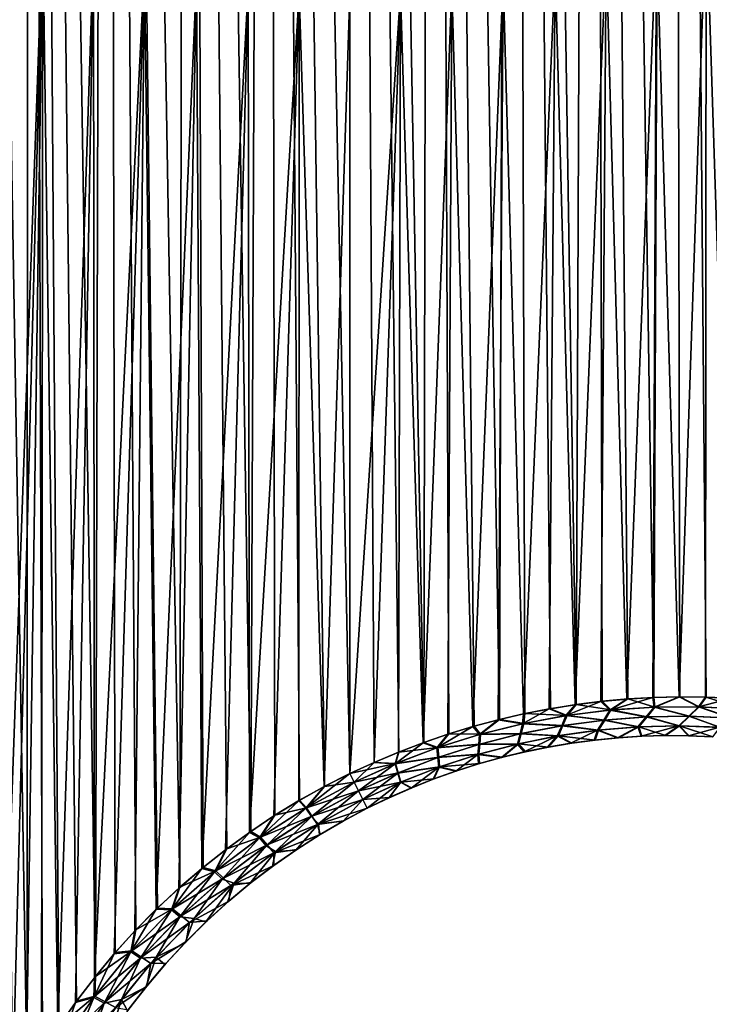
# Model space of a CAD drawing. Header units: metres. Extents: x -30 to 30, y -95 to 0.
# Tile 13 of 57: x -5.1 to 5.6, y -74.7 to -59.4. Entities that reach past the tile are written whole.
import ezdxf

# ---------------------------------------------------------------- set-up
doc = ezdxf.new("R2010")
doc.units = ezdxf.units.M
doc.layers.add('solid_122542', color=7, linetype='CONTINUOUS')

msp = doc.modelspace()

# ---------------------------------------------------------------- linework, layer by layer
at = {"layer": 'solid_122542'}
for points in [[(-5.004623, -75.815643, 14.933728), (-4.988686, -7, 14.938963), (-6.172322, -7, 14.489898)], [(-5.223289, -76.235916, 14.858659), (-5.004623, -75.815643, 14.933728), (-6.172322, -7, 14.489898)], [(-5.004623, -75.815643, 14.933728), (-4.768061, -75.404724, 15.010932), (-4.988686, -7, 14.938963)], [(-3.94629, -74.231606, 15.2476), (-3.768406, -7, 15.292219), (-4.988686, -7, 14.938963)], [(-4.239465, -74.614037, 15.168699), (-3.94629, -74.231606, 15.2476), (-4.988686, -7, 14.938963)], [(-4.514159, -75.005836, 15.089231), (-4.239465, -74.614037, 15.168699), (-4.988686, -7, 14.938963)], [(-4.768061, -75.404724, 15.010932), (-4.514159, -75.005836, 15.089231), (-4.988686, -7, 14.938963)], [(-3.94629, -74.231606, 15.2476), (-3.638048, -73.862259, 15.324069), (-3.768406, -7, 15.292219)], [(-2.635486, -72.850731, 15.527933), (-2.527528, -7, 15.54586), (-3.768406, -7, 15.292219)], [(-2.984647, -73.173248, 15.464617), (-2.635486, -72.850731, 15.527933), (-3.768406, -7, 15.292219)], [(-3.31825, -73.509758, 15.396483), (-2.984647, -73.173248, 15.464617), (-3.768406, -7, 15.292219)], [(-3.638048, -73.862259, 15.324069), (-3.31825, -73.509758, 15.396483), (-3.768406, -7, 15.292219)], [(-2.635486, -72.850731, 15.527933), (-2.27517, -72.544151, 15.584804), (-2.527528, -7, 15.54586)], [(-1.538222, -71.98629, 15.674705), (-1.272615, -7, 15.698126), (-2.527528, -7, 15.54586)], [(-1.908198, -72.255486, 15.633979), (-1.538222, -71.98629, 15.674705), (-2.527528, -7, 15.54586)], [(-2.27517, -72.544151, 15.584804), (-1.908198, -72.255486, 15.633979), (-2.527528, -7, 15.54586)], [(-1.538222, -71.98629, 15.674705), (-1.162665, -71.735329, 15.707027), (-1.272615, -7, 15.698126)], [(0, -71.089905, 15.75), (0, -7, 15.75), (-1.272615, -7, 15.698126)], [(-0.393344, -71.287132, 15.745088), (0, -71.089905, 15.75), (-1.272615, -7, 15.698126)], [(-0.780972, -71.502274, 15.730625), (-0.393344, -71.287132, 15.745088), (-1.272615, -7, 15.698126)], [(-1.162665, -71.735329, 15.707027), (-0.780972, -71.502274, 15.730625), (-1.272615, -7, 15.698126)], [(1.145427, -70.607521, 15.708294), (1.272615, -7, 15.698126), (0, -7, 15.75)], [(0.378355, -70.915154, 15.745455), (0, -7, 15.75), (0, -71.089905, 15.75)], [(0.760242, -70.754364, 15.731641), (1.145427, -70.607521, 15.708294), (0, -7, 15.75)], [(0.378355, -70.915154, 15.745455), (0.760242, -70.754364, 15.731641), (0, -7, 15.75)], [(1.145427, -70.607521, 15.708294), (1.533661, -70.47464, 15.675152), (1.272615, -7, 15.698126)], [(2.31823, -70.251015, 15.578457), (2.527528, -7, 15.54586), (1.272615, -7, 15.698126)], [(1.924685, -70.355774, 15.631957), (2.31823, -70.251015, 15.578457), (1.272615, -7, 15.698126)], [(1.533661, -70.47464, 15.675152), (1.924685, -70.355774, 15.631957), (1.272615, -7, 15.698126)], [(2.31823, -70.251015, 15.578457), (2.713996, -70.160141, 15.514404), (2.527528, -7, 15.54586)], [(3.510788, -70.01918, 15.353724), (3.768406, -7, 15.292219), (2.527528, -7, 15.54586)], [(3.111673, -70.082932, 15.439559), (3.510788, -70.01918, 15.353724), (2.527528, -7, 15.54586)], [(2.713996, -70.160141, 15.514404), (3.111673, -70.082932, 15.439559), (2.527528, -7, 15.54586)], [(3.510788, -70.01918, 15.353724), (3.910241, -69.968964, 15.256884), (3.768406, -7, 15.292219)], [(4.712842, -69.909477, 15.02836), (4.988686, -7, 14.938963), (3.768406, -7, 15.292219)], [(4.310631, -69.932381, 15.148629), (4.712842, -69.909477, 15.02836), (3.768406, -7, 15.292219)], [(3.910241, -69.968964, 15.256884), (4.310631, -69.932381, 15.148629), (3.768406, -7, 15.292219)], [(4.712842, -69.909477, 15.02836), (5.117666, -69.900314, 14.895369), (4.988686, -7, 14.938963)], [(5.930503, -69.922119, 14.590807), (6.172322, -7, 14.489898), (4.988686, -7, 14.938963)], [(5.523729, -69.904449, 14.749607), (5.930503, -69.922119, 14.590807), (4.988686, -7, 14.938963)], [(5.117666, -69.900314, 14.895369), (5.523729, -69.904449, 14.749607), (4.988686, -7, 14.938963)], [(5.920596, -69.921417, -14.59483), (5.524963, -57.652737, -14.749146), (6.282867, -57.223656, -14.442578)], [(-5.528832, -57.650726, -14.747695), (-4.759429, -58.016521, -15.013672), (-5.432878, -76.684662, -14.783313)], [(5.10633, -69.900398, -14.899258), (4.755868, -58.018074, -15.0148), (5.524963, -57.652737, -14.749146)], [(5.513328, -69.904099, -14.753499), (5.10633, -69.900398, -14.899258), (5.524963, -57.652737, -14.749146)], [(5.920596, -69.921417, -14.59483), (5.513328, -69.904099, -14.753499), (5.524963, -57.652737, -14.749146)], [(-4.759429, -58.016521, -15.013672), (-5.234791, -76.259125, -14.85461), (-5.432878, -76.684662, -14.783313)], [(-4.759429, -58.016521, -15.013672), (-5.017336, -75.838722, -14.929462), (-5.234791, -76.259125, -14.85461)], [(-4.759429, -58.016521, -15.013672), (-4.781882, -75.427505, -15.006536), (-5.017336, -75.838722, -14.929462)], [(-4.759429, -58.016521, -15.013672), (-4.528905, -75.028046, -15.084811), (-4.781882, -75.427505, -15.006536)], [(-4.759429, -58.016521, -15.013672), (-3.97781, -58.3214, -15.239408), (-4.528905, -75.028046, -15.084811)], [(4.294801, -69.933868, -15.153125), (3.974787, -58.32246, -15.240196), (4.755868, -58.018074, -15.0148)], [(4.699682, -69.910187, -15.032481), (4.294801, -69.933868, -15.153125), (4.755868, -58.018074, -15.0148)], [(5.10633, -69.900398, -14.899258), (4.699682, -69.910187, -15.032481), (4.755868, -58.018074, -15.0148)], [(-3.97781, -58.3214, -15.239408), (-4.25497, -74.635399, -15.164357), (-4.528905, -75.028046, -15.084811)], [(-3.97781, -58.3214, -15.239408), (-3.962443, -74.251938, -15.24341), (-4.25497, -74.635399, -15.164357)], [(-3.97781, -58.3214, -15.239408), (-3.183012, -58.569992, -15.42501), (-3.962443, -74.251938, -15.24341)], [(3.490314, -70.022209, -15.358392), (3.180691, -58.570648, -15.425488), (3.974787, -58.32246, -15.240196)], [(3.891696, -69.971268, -15.261625), (3.490314, -70.022209, -15.358392), (3.974787, -58.32246, -15.240196)], [(4.294801, -69.933868, -15.153125), (3.891696, -69.971268, -15.261625), (3.974787, -58.32246, -15.240196)], [(-3.183012, -58.569992, -15.42501), (-3.654787, -73.881523, -15.320086), (-3.962443, -74.251938, -15.24341)], [(-3.183012, -58.569992, -15.42501), (-3.335563, -73.528008, -15.392742), (-3.654787, -73.881523, -15.320086)], [(-3.183012, -58.569992, -15.42501), (-3.002917, -73.190765, -15.46108), (-3.335563, -73.528008, -15.392742)], [(-3.183012, -58.569992, -15.42501), (-2.379006, -58.761051, -15.569291), (-3.002917, -73.190765, -15.46108)], [(2.693679, -70.164345, -15.517944), (2.377542, -58.761364, -15.569515), (3.180691, -58.570648, -15.425488)], [(3.090734, -70.08654, -15.443765), (2.693679, -70.164345, -15.517944), (3.180691, -58.570648, -15.425488)], [(3.490314, -70.022209, -15.358392), (3.090734, -70.08654, -15.443765), (3.180691, -58.570648, -15.425488)], [(-2.379006, -58.761051, -15.569291), (-2.655012, -72.867676, -15.524607), (-3.002917, -73.190765, -15.46108)], [(-2.379006, -58.761051, -15.569291), (-2.295576, -72.560371, -15.581811), (-2.655012, -72.867676, -15.524607)], [(-2.379006, -58.761051, -15.569291), (-1.579111, -58.896423, -15.670638), (-2.295576, -72.560371, -15.581811)], [(1.907816, -70.360649, -15.634025), (1.578322, -58.896519, -15.670718), (2.377542, -58.761364, -15.569515)], [(2.299343, -70.255699, -15.581256), (1.907816, -70.360649, -15.634025), (2.377542, -58.761364, -15.569515)], [(2.693679, -70.164345, -15.517944), (2.299343, -70.255699, -15.581256), (2.377542, -58.761364, -15.569515)], [(-1.579111, -58.896423, -15.670638), (-1.928421, -72.270493, -15.631496), (-2.295576, -72.560371, -15.581811)], [(-1.579111, -58.896423, -15.670638), (-1.556654, -71.999321, -15.672885), (-1.928421, -72.270493, -15.631496)], [(-1.579111, -58.896423, -15.670638), (-0.785868, -58.976162, -15.730382), (-1.556654, -71.999321, -15.672885)], [(-0.785868, -58.976162, -15.730382), (-1.17811, -71.745834, -15.705876), (-1.556654, -71.999321, -15.672885)], [(-0.785868, -58.976162, -15.730382), (-0.792348, -71.509773, -15.730057), (-1.17811, -71.745834, -15.705876)], [(-0.785868, -58.976162, -15.730382), (-0.399569, -71.29113, -15.744931), (-0.792348, -71.509773, -15.730057)], [(-0.785868, -58.976162, -15.730382), (0, -59, -15.75), (-0.399569, -71.29113, -15.744931)], [(0, -59, -15.75), (0, -71.089905, -15.75), (-0.399569, -71.29113, -15.744931)], [(0.785554, -58.976151, -15.730397), (0, -71.089905, -15.75), (0, -59, -15.75)], [(0.373967, -70.916817, -15.74556), (0, -71.089905, -15.75), (0.785554, -58.976151, -15.730397)], [(0.751975, -70.757347, -15.732038), (0.373967, -70.916817, -15.74556), (0.785554, -58.976151, -15.730397)], [(1.133795, -70.611488, -15.709138), (0.751975, -70.757347, -15.732038), (0.785554, -58.976151, -15.730397)], [(1.133795, -70.611488, -15.709138), (0.785554, -58.976151, -15.730397), (1.578322, -58.896519, -15.670718)], [(1.519184, -70.479248, -15.676561), (1.133795, -70.611488, -15.709138), (1.578322, -58.896519, -15.670718)], [(1.907816, -70.360649, -15.634025), (1.519184, -70.479248, -15.676561), (1.578322, -58.896519, -15.670718)], [(3.350114, -70.189903, -15.241414), (3.090734, -70.08654, -15.443765), (3.490314, -70.022209, -15.358392)], [(3.370719, -70.186813, 15.236726), (3.510788, -70.01918, 15.353724), (3.111673, -70.082932, 15.439559)], [(3.350114, -70.189903, -15.241414), (3.490314, -70.022209, -15.358392), (3.891696, -69.971268, -15.261625)], [(3.350114, -70.189903, -15.241414), (3.891696, -69.971268, -15.261625), (4.030442, -70.103943, -15.07433)], [(3.370719, -70.186813, 15.236726), (4.048208, -70.102104, 15.069644), (3.510788, -70.01918, 15.353724)], [(4.048208, -70.102104, 15.069644), (3.910241, -69.968964, 15.256884), (3.510788, -70.01918, 15.353724)], [(4.030442, -70.103943, -15.07433), (3.891696, -69.971268, -15.261625), (4.294801, -69.933868, -15.153125)], [(4.048208, -70.102104, 15.069644), (4.310631, -69.932381, 15.148629), (3.910241, -69.968964, 15.256884)], [(4.030442, -70.103943, -15.07433), (4.294801, -69.933868, -15.153125), (4.699682, -69.910187, -15.032481)], [(4.030442, -70.103943, -15.07433), (4.699682, -69.910187, -15.032481), (4.716393, -70.058075, -14.871765)], [(4.048208, -70.102104, 15.069644), (4.729429, -70.057358, 14.867789), (4.310631, -69.932381, 15.148629)], [(4.729429, -70.057358, 14.867789), (4.712842, -69.909477, 15.02836), (4.310631, -69.932381, 15.148629)], [(4.716393, -70.058075, -14.871765), (4.699682, -69.910187, -15.032481), (5.10633, -69.900398, -14.899258)], [(4.729429, -70.057358, 14.867789), (5.117666, -69.900314, 14.895369), (4.712842, -69.909477, 15.02836)], [(4.716393, -70.058075, -14.871765), (5.10633, -69.900398, -14.899258), (5.406137, -70.052773, -14.632128)], [(4.729429, -70.057358, 14.867789), (5.415218, -70.053001, 14.628702), (5.117666, -69.900314, 14.895369)], [(5.406137, -70.052773, -14.632128), (5.10633, -69.900398, -14.899258), (5.513328, -69.904099, -14.753499)], [(5.415218, -70.053001, 14.628702), (5.523729, -69.904449, 14.749607), (5.117666, -69.900314, 14.895369)], [(5.406137, -70.052773, -14.632128), (5.513328, -69.904099, -14.753499), (5.920596, -69.921417, -14.59483)], [(5.406137, -70.052773, -14.632128), (5.920596, -69.921417, -14.59483), (6.098156, -70.088638, -14.353582)], [(5.415218, -70.053001, 14.628702), (6.106042, -70.089569, 14.349908), (5.523729, -69.904449, 14.749607)], [(6.106042, -70.089569, 14.349908), (5.930503, -69.922119, 14.590807), (5.523729, -69.904449, 14.749607)], [(2.676533, -70.315857, -15.374609), (2.299343, -70.255699, -15.581256), (2.693679, -70.164345, -15.517944)], [(2.696728, -70.311638, 15.370909), (2.713996, -70.160141, 15.514404), (2.31823, -70.251015, 15.578457)], [(2.676533, -70.315857, -15.374609), (2.693679, -70.164345, -15.517944), (3.090734, -70.08654, -15.443765)], [(2.676533, -70.315857, -15.374609), (3.090734, -70.08654, -15.443765), (3.350114, -70.189903, -15.241414)], [(2.696728, -70.311638, 15.370909), (3.370719, -70.186813, 15.236726), (2.713996, -70.160141, 15.514404)], [(3.370719, -70.186813, 15.236726), (3.111673, -70.082932, 15.439559), (2.713996, -70.160141, 15.514404)], [(3.350114, -70.189903, -15.241414), (4.030442, -70.103943, -15.07433), (3.936077, -70.26049, -14.948348)], [(3.953741, -70.258553, 14.943705), (4.048208, -70.102104, 15.069644), (3.370719, -70.186813, 15.236726)], [(4.030442, -70.103943, -15.07433), (4.593863, -70.211578, -14.755305), (3.936077, -70.26049, -14.948348)], [(3.953741, -70.258553, 14.943705), (4.607043, -70.210732, 14.751328), (4.048208, -70.102104, 15.069644)], [(4.030442, -70.103943, -15.07433), (4.716393, -70.058075, -14.871765), (4.593863, -70.211578, -14.755305)], [(4.607043, -70.210732, 14.751328), (4.729429, -70.057358, 14.867789), (4.048208, -70.102104, 15.069644)], [(4.716393, -70.058075, -14.871765), (5.255448, -70.20121, -14.527018), (4.593863, -70.211578, -14.755305)], [(4.607043, -70.210732, 14.751328), (5.264562, -70.201302, 14.52366), (4.729429, -70.057358, 14.867789)], [(4.716393, -70.058075, -14.871765), (5.406137, -70.052773, -14.632128), (5.255448, -70.20121, -14.527018)], [(5.264562, -70.201302, 14.52366), (5.415218, -70.053001, 14.628702), (4.729429, -70.057358, 14.867789)], [(5.406137, -70.052773, -14.632128), (5.9193, -70.229927, -14.261849), (5.255448, -70.20121, -14.527018)], [(5.264562, -70.201302, 14.52366), (5.926853, -70.230728, 14.258378), (5.415218, -70.053001, 14.628702)], [(5.406137, -70.052773, -14.632128), (6.098156, -70.088638, -14.353582), (5.9193, -70.229927, -14.261849)], [(5.926853, -70.230728, 14.258378), (6.106042, -70.089569, 14.349908), (5.415218, -70.053001, 14.628702)], [(2.00979, -70.482285, -15.475511), (1.907816, -70.360649, -15.634025), (2.299343, -70.255699, -15.581256)], [(2.026875, -70.477577, 15.473214), (2.31823, -70.251015, 15.578457), (1.924685, -70.355774, 15.631957)], [(2.00979, -70.482285, -15.475511), (2.299343, -70.255699, -15.581256), (2.676533, -70.315857, -15.374609)], [(2.00979, -70.482285, -15.475511), (2.676533, -70.315857, -15.374609), (2.637887, -70.472626, -15.234675)], [(2.026875, -70.477577, 15.473214), (2.696728, -70.311638, 15.370909), (2.31823, -70.251015, 15.578457)], [(2.657401, -70.468407, 15.231135), (2.696728, -70.311638, 15.370909), (2.026875, -70.477577, 15.473214)], [(2.676533, -70.315857, -15.374609), (3.283783, -70.347511, -15.107639), (2.637887, -70.472626, -15.234675)], [(2.657401, -70.468407, 15.231135), (3.303903, -70.344353, 15.103088), (2.696728, -70.311638, 15.370909)], [(2.676533, -70.315857, -15.374609), (3.350114, -70.189903, -15.241414), (3.283783, -70.347511, -15.107639)], [(3.303903, -70.344353, 15.103088), (3.370719, -70.186813, 15.236726), (2.696728, -70.311638, 15.370909)], [(3.350114, -70.189903, -15.241414), (3.936077, -70.26049, -14.948348), (3.283783, -70.347511, -15.107639)], [(3.283783, -70.347511, -15.107639), (3.936077, -70.26049, -14.948348), (3.838132, -70.41806, -14.823466)], [(3.303903, -70.344353, 15.103088), (3.953741, -70.258553, 14.943705), (3.370719, -70.186813, 15.236726)], [(3.855626, -70.416008, 14.81889), (3.953741, -70.258553, 14.943705), (3.303903, -70.344353, 15.103088)], [(3.936077, -70.26049, -14.948348), (4.467107, -70.36602, -14.64037), (3.838132, -70.41806, -14.823466)], [(3.855626, -70.416008, 14.81889), (4.480395, -70.365044, 14.636406), (3.953741, -70.258553, 14.943705)], [(3.936077, -70.26049, -14.948348), (4.593863, -70.211578, -14.755305), (4.467107, -70.36602, -14.64037)], [(4.480395, -70.365044, 14.636406), (4.607043, -70.210732, 14.751328), (3.953741, -70.258553, 14.943705)], [(4.593863, -70.211578, -14.755305), (5.099879, -70.350449, -14.423934), (4.467107, -70.36602, -14.64037)], [(4.480395, -70.365044, 14.636406), (5.109029, -70.350388, 14.420651), (4.607043, -70.210732, 14.751328)], [(4.593863, -70.211578, -14.755305), (5.255448, -70.20121, -14.527018), (5.099879, -70.350449, -14.423934)], [(5.109029, -70.350388, 14.420651), (5.264562, -70.201302, 14.52366), (4.607043, -70.210732, 14.751328)], [(5.255448, -70.20121, -14.527018), (5.734941, -70.371803, -14.172698), (5.099879, -70.350449, -14.423934)], [(5.109029, -70.350388, 14.420651), (5.742124, -70.372459, 14.16946), (5.264562, -70.201302, 14.52366)], [(5.255448, -70.20121, -14.527018), (5.9193, -70.229927, -14.261849), (5.734941, -70.371803, -14.172698)], [(5.742124, -70.372459, 14.16946), (5.926853, -70.230728, 14.258378), (5.264562, -70.201302, 14.52366)], [(1.350161, -70.689621, -15.545712), (1.133795, -70.611488, -15.709138), (1.519184, -70.479248, -15.676561)], [(1.362171, -70.685547, 15.544622), (1.533661, -70.47464, 15.675152), (1.145427, -70.607521, 15.708294)], [(1.350161, -70.689621, -15.545712), (1.519184, -70.479248, -15.676561), (1.907816, -70.360649, -15.634025)], [(1.350161, -70.689621, -15.545712), (1.907816, -70.360649, -15.634025), (2.00979, -70.482285, -15.475511)], [(1.350161, -70.689621, -15.545712), (2.00979, -70.482285, -15.475511), (1.998393, -70.636322, -15.330955)], [(1.362171, -70.685547, 15.544622), (2.026875, -70.477577, 15.473214), (1.533661, -70.47464, 15.675152)], [(2.014802, -70.631683, 15.328782), (2.026875, -70.477577, 15.473214), (1.362171, -70.685547, 15.544622)], [(2.026875, -70.477577, 15.473214), (1.924685, -70.355774, 15.631957), (1.533661, -70.47464, 15.675152)], [(1.998393, -70.636322, -15.330955), (2.637887, -70.472626, -15.234675), (2.596892, -70.630363, -15.095214)], [(2.00979, -70.482285, -15.475511), (2.637887, -70.472626, -15.234675), (1.998393, -70.636322, -15.330955)], [(2.014802, -70.631683, 15.328782), (2.657401, -70.468407, 15.231135), (2.026875, -70.477577, 15.473214)], [(2.615661, -70.626152, 15.091851), (2.657401, -70.468407, 15.231135), (2.014802, -70.631683, 15.328782)], [(2.637887, -70.472626, -15.234675), (3.214501, -70.506149, -14.974616), (2.596892, -70.630363, -15.095214)], [(2.615661, -70.626152, 15.091851), (3.23406, -70.502922, 14.970226), (2.657401, -70.468407, 15.231135)], [(2.637887, -70.472626, -15.234675), (3.283783, -70.347511, -15.107639), (3.214501, -70.506149, -14.974616)], [(3.23406, -70.502922, 14.970226), (3.303903, -70.344353, 15.103088), (2.657401, -70.468407, 15.231135)], [(3.283783, -70.347511, -15.107639), (3.838132, -70.41806, -14.823466), (3.214501, -70.506149, -14.974616)], [(3.214501, -70.506149, -14.974616), (3.838132, -70.41806, -14.823466), (3.423327, -70.619049, -14.779012)], [(3.23406, -70.502922, 14.970226), (3.855626, -70.416008, 14.81889), (3.303903, -70.344353, 15.103088)], [(3.23406, -70.502922, 14.970226), (3.803878, -70.568352, 14.682059), (3.855626, -70.416008, 14.81889)], [(3.838132, -70.41806, -14.823466), (3.786568, -70.570351, -14.68656), (3.423327, -70.619049, -14.779012)], [(3.838132, -70.41806, -14.823466), (4.150836, -70.534393, -14.583875), (3.786568, -70.570351, -14.68656)], [(3.855626, -70.416008, 14.81889), (3.803878, -70.568352, 14.682059), (4.165913, -70.53318, 14.57968)], [(3.838132, -70.41806, -14.823466), (4.467107, -70.36602, -14.64037), (4.150836, -70.534393, -14.583875)], [(3.855626, -70.416008, 14.81889), (4.165913, -70.53318, 14.57968), (4.480395, -70.365044, 14.636406)], [(4.467107, -70.36602, -14.64037), (4.516284, -70.511147, -14.470106), (4.150836, -70.534393, -14.583875)], [(4.480395, -70.365044, 14.636406), (4.165913, -70.53318, 14.57968), (4.528536, -70.51059, 14.466392)], [(4.467107, -70.36602, -14.64037), (5.099879, -70.350449, -14.423934), (4.516284, -70.511147, -14.470106)], [(4.480395, -70.365044, 14.636406), (4.892743, -70.500549, 14.340981), (5.109029, -70.350388, 14.420651)], [(4.480395, -70.365044, 14.636406), (4.528536, -70.51059, 14.466392), (4.892743, -70.500549, 14.340981)], [(5.099879, -70.350449, -14.423934), (4.883196, -70.500648, -14.344236), (4.516284, -70.511147, -14.470106)], [(5.099879, -70.350449, -14.423934), (5.251857, -70.503021, -14.20525), (4.883196, -70.500648, -14.344236)], [(5.109029, -70.350388, 14.420651), (4.892743, -70.500549, 14.340981), (5.259532, -70.503204, 14.202239)], [(5.099879, -70.350449, -14.423934), (5.734941, -70.371803, -14.172698), (5.251857, -70.503021, -14.20525)], [(5.109029, -70.350388, 14.420651), (5.259532, -70.503204, 14.202239), (5.627995, -70.518799, 14.051043)], [(5.109029, -70.350388, 14.420651), (5.627995, -70.518799, 14.051043), (5.742124, -70.372459, 14.16946)], [(5.734941, -70.371803, -14.172698), (5.621069, -70.518387, -14.054127), (5.251857, -70.503021, -14.20525)], [(0.700987, -70.937225, -15.58674), (0.751975, -70.757347, -15.732038), (1.133795, -70.611488, -15.709138)], [(0.700987, -70.937225, -15.58674), (1.133795, -70.611488, -15.709138), (1.350161, -70.689621, -15.545712)], [(1.362171, -70.685547, 15.544622), (1.145427, -70.607521, 15.708294), (0.760242, -70.754364, 15.731641)], [(1.350161, -70.689621, -15.545712), (1.998393, -70.636322, -15.330955), (1.36558, -70.839012, -15.39797)], [(1.377067, -70.835022, 15.396953), (2.014802, -70.631683, 15.328782), (1.362171, -70.685547, 15.544622)], [(1.36558, -70.839012, -15.39797), (1.998393, -70.636322, -15.330955), (1.985237, -70.791206, -15.18666)], [(2.00092, -70.786636, 15.18462), (2.014802, -70.631683, 15.328782), (1.377067, -70.835022, 15.396953)], [(1.985237, -70.791206, -15.18666), (2.596892, -70.630363, -15.095214), (2.348212, -70.84037, -14.989586)], [(1.998393, -70.636322, -15.330955), (2.596892, -70.630363, -15.095214), (1.985237, -70.791206, -15.18666)], [(2.00092, -70.786636, 15.18462), (2.364828, -70.836052, 14.987029), (2.615661, -70.626152, 15.091851)], [(2.00092, -70.786636, 15.18462), (2.615661, -70.626152, 15.091851), (2.014802, -70.631683, 15.328782)], [(2.596892, -70.630363, -15.095214), (2.704201, -70.754059, -14.929982), (2.348212, -70.84037, -14.989586)], [(2.615661, -70.626152, 15.091851), (2.364828, -70.836052, 14.987029), (2.721991, -70.750092, 14.926672)], [(2.596892, -70.630363, -15.095214), (3.214501, -70.506149, -14.974616), (2.704201, -70.754059, -14.929982)], [(2.615661, -70.626152, 15.091851), (3.080853, -70.67688, 14.856088), (3.23406, -70.502922, 14.970226)], [(2.615661, -70.626152, 15.091851), (2.721991, -70.750092, 14.926672), (3.080853, -70.67688, 14.856088)], [(3.214501, -70.506149, -14.974616), (3.062472, -70.680313, -14.860079), (2.704201, -70.754059, -14.929982)], [(3.214501, -70.506149, -14.974616), (3.423327, -70.619049, -14.779012), (3.062472, -70.680313, -14.860079)], [(3.062472, -70.680313, -14.860079), (3.423327, -70.619049, -14.779012), (3.080853, -70.67688, 14.856088)], [(3.23406, -70.502922, 14.970226), (3.080853, -70.67688, 14.856088), (3.441634, -70.616287, 14.774573)], [(3.423327, -70.619049, -14.779012), (3.441634, -70.616287, 14.774573), (3.080853, -70.67688, 14.856088)], [(3.23406, -70.502922, 14.970226), (3.441634, -70.616287, 14.774573), (3.803878, -70.568352, 14.682059)], [(3.423327, -70.619049, -14.779012), (3.786568, -70.570351, -14.68656), (3.441634, -70.616287, 14.774573)], [(3.786568, -70.570351, -14.68656), (3.803878, -70.568352, 14.682059), (3.441634, -70.616287, 14.774573)], [(3.786568, -70.570351, -14.68656), (4.150836, -70.534393, -14.583875), (3.803878, -70.568352, 14.682059)], [(4.150836, -70.534393, -14.583875), (4.165913, -70.53318, 14.57968), (3.803878, -70.568352, 14.682059)], [(4.150836, -70.534393, -14.583875), (4.516284, -70.511147, -14.470106), (4.165913, -70.53318, 14.57968)], [(4.516284, -70.511147, -14.470106), (4.528536, -70.51059, 14.466392), (4.165913, -70.53318, 14.57968)], [(4.516284, -70.511147, -14.470106), (4.883196, -70.500648, -14.344236), (4.528536, -70.51059, 14.466392)], [(4.883196, -70.500648, -14.344236), (4.892743, -70.500549, 14.340981), (4.528536, -70.51059, 14.466392)], [(4.883196, -70.500648, -14.344236), (5.251857, -70.503021, -14.20525), (4.892743, -70.500549, 14.340981)], [(5.251857, -70.503021, -14.20525), (5.259532, -70.503204, 14.202239), (4.892743, -70.500549, 14.340981)], [(5.251857, -70.503021, -14.20525), (5.621069, -70.518387, -14.054127), (5.259532, -70.503204, 14.202239)], [(5.621069, -70.518387, -14.054127), (5.627995, -70.518799, 14.051043), (5.259532, -70.503204, 14.202239)], [(0.700987, -70.937225, -15.58674), (0.373967, -70.916817, -15.74556), (0.751975, -70.757347, -15.732038)], [(0.706937, -70.93486, 15.586401), (0.760242, -70.754364, 15.731641), (0.378355, -70.915154, 15.745455)], [(0.700987, -70.937225, -15.58674), (1.350161, -70.689621, -15.545712), (1.36558, -70.839012, -15.39797)], [(0.706937, -70.93486, 15.586401), (1.362171, -70.685547, 15.544622), (0.760242, -70.754364, 15.731641)], [(1.377067, -70.835022, 15.396953), (1.362171, -70.685547, 15.544622), (0.706937, -70.93486, 15.586401)], [(1.36558, -70.839012, -15.39797), (1.985237, -70.791206, -15.18666), (1.379836, -70.989029, -15.250343)], [(1.390768, -70.985153, 15.249402), (2.00092, -70.786636, 15.18462), (1.377067, -70.835022, 15.396953)], [(1.379836, -70.989029, -15.250343), (1.985237, -70.791206, -15.18666), (1.642295, -71.051338, -15.081003)], [(1.390768, -70.985153, 15.249402), (2.009173, -70.934967, 15.037865), (2.00092, -70.786636, 15.18462)], [(1.985237, -70.791206, -15.18666), (1.994231, -70.939415, -15.039752), (1.642295, -71.051338, -15.081003)], [(1.985237, -70.791206, -15.18666), (2.348212, -70.84037, -14.989586), (1.994231, -70.939415, -15.039752)], [(2.00092, -70.786636, 15.18462), (2.009173, -70.934967, 15.037865), (2.364828, -70.836052, 14.987029)], [(2.348212, -70.84037, -14.989586), (2.704201, -70.754059, -14.929982), (2.364828, -70.836052, 14.987029)], [(2.704201, -70.754059, -14.929982), (2.721991, -70.750092, 14.926672), (2.364828, -70.836052, 14.987029)], [(2.704201, -70.754059, -14.929982), (3.062472, -70.680313, -14.860079), (2.721991, -70.750092, 14.926672)], [(3.062472, -70.680313, -14.860079), (3.080853, -70.67688, 14.856088), (2.721991, -70.750092, 14.926672)], [(0.706937, -70.93486, 15.586401), (0.378355, -70.915154, 15.745455), (0, -71.089905, 15.75)], [(0.067529, -71.223747, -15.600084), (0, -71.089905, -15.75), (0.373967, -70.916817, -15.74556)], [(0.067568, -71.223824, 15.6), (0.706937, -70.93486, 15.586401), (0, -71.089905, 15.75)], [(0.700987, -70.937225, -15.58674), (0.067529, -71.223747, -15.600084), (0.373967, -70.916817, -15.74556)], [(0.700987, -70.937225, -15.58674), (0.135178, -71.357826, -15.449904), (0.067529, -71.223747, -15.600084)], [(0.748492, -71.077652, 15.436855), (0.706937, -70.93486, 15.586401), (0.067568, -71.223824, 15.6)], [(0.700987, -70.937225, -15.58674), (0.742817, -71.079964, -15.437154), (0.135178, -71.357826, -15.449904)], [(0.700987, -70.937225, -15.58674), (1.36558, -70.839012, -15.39797), (0.742817, -71.079964, -15.437154)], [(0.748492, -71.077652, 15.436855), (1.377067, -70.835022, 15.396953), (0.706937, -70.93486, 15.586401)], [(0.742817, -71.079964, -15.437154), (1.36558, -70.839012, -15.39797), (1.379836, -70.989029, -15.250343)], [(1.390768, -70.985153, 15.249402), (1.377067, -70.835022, 15.396953), (0.748492, -71.077652, 15.436855)], [(1.390768, -70.985153, 15.249402), (1.655123, -71.04702, 15.079603), (2.009173, -70.934967, 15.037865)], [(1.642295, -71.051338, -15.081003), (1.994231, -70.939415, -15.039752), (1.655123, -71.04702, 15.079603)], [(1.994231, -70.939415, -15.039752), (2.009173, -70.934967, 15.037865), (1.655123, -71.04702, 15.079603)], [(1.994231, -70.939415, -15.039752), (2.348212, -70.84037, -14.989586), (2.009173, -70.934967, 15.037865)], [(2.348212, -70.84037, -14.989586), (2.364828, -70.836052, 14.987029), (2.009173, -70.934967, 15.037865)], [(-0.681811, -71.625389, -15.581898), (-0.399569, -71.29113, -15.744931), (0, -71.089905, -15.75)], [(0.067529, -71.223747, -15.600084), (-0.681811, -71.625389, -15.581898), (0, -71.089905, -15.75)], [(0.067568, -71.223824, 15.6), (0, -71.089905, 15.75), (-0.393344, -71.287132, 15.745088)], [(0.135203, -71.35788, 15.44985), (0.748492, -71.077652, 15.436855), (0.067568, -71.223824, 15.6)], [(0.742817, -71.079964, -15.437154), (0.202827, -71.491913, -15.299725), (0.135178, -71.357826, -15.449904)], [(0.789465, -71.220802, 15.287338), (0.748492, -71.077652, 15.436855), (0.135203, -71.35788, 15.44985)], [(0.742817, -71.079964, -15.437154), (0.78408, -71.223045, -15.287597), (0.202827, -71.491913, -15.299725)], [(0.742817, -71.079964, -15.437154), (1.379836, -70.989029, -15.250343), (0.78408, -71.223045, -15.287597)], [(0.789465, -71.220802, 15.287338), (1.390768, -70.985153, 15.249402), (0.748492, -71.077652, 15.436855)], [(0.78408, -71.223045, -15.287597), (1.379836, -70.989029, -15.250343), (0.948142, -71.313286, -15.134759)], [(0.789465, -71.220802, 15.287338), (1.303672, -71.172127, 15.111721), (1.390768, -70.985153, 15.249402)], [(1.379836, -70.989029, -15.250343), (1.293422, -71.175987, -15.112696), (0.948142, -71.313286, -15.134759)], [(1.379836, -70.989029, -15.250343), (1.642295, -71.051338, -15.081003), (1.293422, -71.175987, -15.112696)], [(1.293422, -71.175987, -15.112696), (1.642295, -71.051338, -15.081003), (1.303672, -71.172127, 15.111721)], [(1.390768, -70.985153, 15.249402), (1.303672, -71.172127, 15.111721), (1.655123, -71.04702, 15.079603)], [(1.642295, -71.051338, -15.081003), (1.655123, -71.04702, 15.079603), (1.303672, -71.172127, 15.111721)], [(-0.597092, -71.754066, -15.431894), (-0.681811, -71.625389, -15.581898), (0.067529, -71.223747, -15.600084)], [(-0.672203, -71.619591, 15.582398), (0.067568, -71.223824, 15.6), (-0.393344, -71.287132, 15.745088)], [(-0.672203, -71.619591, 15.582398), (0.135203, -71.35788, 15.44985), (0.067568, -71.223824, 15.6)], [(0.135178, -71.357826, -15.449904), (-0.597092, -71.754066, -15.431894), (0.067529, -71.223747, -15.600084)], [(0.202838, -71.491936, 15.2997), (0.789465, -71.220802, 15.287338), (0.135203, -71.35788, 15.44985)], [(0.78408, -71.223045, -15.287597), (0.27027, -71.625587, -15.15), (0.202827, -71.491913, -15.299725)], [(0.202838, -71.491936, 15.2997), (0.610734, -71.461426, 15.146919), (0.789465, -71.220802, 15.287338)], [(0.78408, -71.223045, -15.287597), (0.606933, -71.463181, -15.147194), (0.27027, -71.625587, -15.15)], [(0.78408, -71.223045, -15.287597), (0.948142, -71.313286, -15.134759), (0.606933, -71.463181, -15.147194)], [(0.789465, -71.220802, 15.287338), (0.610734, -71.461426, 15.146919), (0.955372, -71.310265, 15.134159)], [(0.789465, -71.220802, 15.287338), (0.955372, -71.310265, 15.134159), (1.303672, -71.172127, 15.111721)], [(0.948142, -71.313286, -15.134759), (1.293422, -71.175987, -15.112696), (0.955372, -71.310265, 15.134159)], [(1.293422, -71.175987, -15.112696), (1.303672, -71.172127, 15.111721), (0.955372, -71.310265, 15.134159)], [(-0.681811, -71.625389, -15.581898), (-0.792348, -71.509773, -15.730057), (-0.399569, -71.29113, -15.744931)], [(-0.672203, -71.619591, 15.582398), (-0.393344, -71.287132, 15.745088), (-0.780972, -71.502274, 15.730625)], [(-0.587714, -71.748329, 15.432417), (0.135203, -71.35788, 15.44985), (-0.672203, -71.619591, 15.582398)], [(-0.488244, -71.868393, -15.283086), (-0.597092, -71.754066, -15.431894), (0.135178, -71.357826, -15.449904)], [(-0.587714, -71.748329, 15.432417), (0.202838, -71.491936, 15.2997), (0.135203, -71.35788, 15.44985)], [(0.202827, -71.491913, -15.299725), (-0.488244, -71.868393, -15.283086), (0.135178, -71.357826, -15.449904)], [(0.606933, -71.463181, -15.147194), (0.948142, -71.313286, -15.134759), (0.610734, -71.461426, 15.146919)], [(0.948142, -71.313286, -15.134759), (0.955372, -71.310265, 15.134159), (0.610734, -71.461426, 15.146919)], [(-1.401581, -72.084846, -15.529085), (-1.17811, -71.745834, -15.705876), (-0.792348, -71.509773, -15.730057)], [(-0.681811, -71.625389, -15.581898), (-1.401581, -72.084846, -15.529085), (-0.792348, -71.509773, -15.730057)], [(-0.672203, -71.619591, 15.582398), (-0.780972, -71.502274, 15.730625), (-1.162665, -71.735329, 15.707027)], [(-0.503226, -71.87706, 15.282435), (0.202838, -71.491936, 15.2997), (-0.587714, -71.748329, 15.432417)], [(-0.503226, -71.87706, 15.282435), (0.27027, -71.625587, 15.15), (0.202838, -71.491936, 15.2997)], [(0.202827, -71.491913, -15.299725), (-0.103771, -71.82386, -15.1425), (-0.488244, -71.868393, -15.283086)], [(0.202827, -71.491913, -15.299725), (0.27027, -71.625587, -15.15), (-0.103771, -71.82386, -15.1425)], [(0.202838, -71.491936, 15.2997), (0.27027, -71.625587, 15.15), (0.610734, -71.461426, 15.146919)], [(0.606933, -71.463181, -15.147194), (0.610734, -71.461426, 15.146919), (0.27027, -71.625587, 15.15)], [(0.27027, -71.625587, -15.15), (0.606933, -71.463181, -15.147194), (0.27027, -71.625587, 15.15)], [(-1.300102, -72.207146, -15.379591), (-1.401581, -72.084846, -15.529085), (-0.681811, -71.625389, -15.581898)], [(-1.38405, -72.072647, 15.530772), (-0.672203, -71.619591, 15.582398), (-1.162665, -71.735329, 15.707027)], [(-0.587714, -71.748329, 15.432417), (-0.672203, -71.619591, 15.582398), (-1.38405, -72.072647, 15.530772)], [(-0.597092, -71.754066, -15.431894), (-1.300102, -72.207146, -15.379591), (-0.681811, -71.625389, -15.581898)], [(-0.503226, -71.87706, 15.282435), (-0.097657, -71.820465, 15.143029), (0.27027, -71.625587, 15.15)], [(-0.097657, -71.820465, 15.143029), (-0.103771, -71.82386, -15.1425), (0.27027, -71.625587, -15.15)], [(-0.097657, -71.820465, 15.143029), (0.27027, -71.625587, -15.15), (0.27027, -71.625587, 15.15)], [(-1.401581, -72.084846, -15.529085), (-1.556654, -71.999321, -15.672885), (-1.17811, -71.745834, -15.705876)], [(-1.38405, -72.072647, 15.530772), (-1.162665, -71.735329, 15.707027), (-1.538222, -71.98629, 15.674705)], [(-1.28299, -72.195091, 15.381286), (-0.587714, -71.748329, 15.432417), (-1.38405, -72.072647, 15.530772)], [(-1.15204, -72.296654, -15.234706), (-1.300102, -72.207146, -15.379591), (-0.597092, -71.754066, -15.431894)], [(-0.503226, -71.87706, 15.282435), (-0.587714, -71.748329, 15.432417), (-1.28299, -72.195091, 15.381286)], [(-0.488244, -71.868393, -15.283086), (-1.15204, -72.296654, -15.234706), (-0.597092, -71.754066, -15.431894)], [(-0.503226, -71.87706, 15.282435), (-0.462742, -72.032921, 15.127642), (-0.097657, -71.820465, 15.143029)], [(-0.488244, -71.868393, -15.283086), (-0.103771, -71.82386, -15.1425), (-0.473728, -72.039627, -15.126613)], [(-0.462742, -72.032921, 15.127642), (-0.473728, -72.039627, -15.126613), (-0.103771, -71.82386, -15.1425)], [(-0.097657, -71.820465, 15.143029), (-0.462742, -72.032921, 15.127642), (-0.103771, -71.82386, -15.1425)], [(-2.099094, -72.610161, -15.44443), (-1.928421, -72.270493, -15.631496), (-1.556654, -71.999321, -15.672885)], [(-1.401581, -72.084846, -15.529085), (-2.099094, -72.610161, -15.44443), (-1.556654, -71.999321, -15.672885)], [(-1.38405, -72.072647, 15.530772), (-1.538222, -71.98629, 15.674705), (-1.908198, -72.255486, 15.633979)], [(-1.181929, -72.317535, 15.2318), (-0.503226, -71.87706, 15.282435), (-1.28299, -72.195091, 15.381286)], [(-1.181929, -72.317535, 15.2318), (-0.462742, -72.032921, 15.127642), (-0.503226, -71.87706, 15.282435)], [(-0.488244, -71.868393, -15.283086), (-0.838679, -72.273041, -15.102339), (-1.15204, -72.296654, -15.234706)], [(-0.488244, -71.868393, -15.283086), (-0.473728, -72.039627, -15.126613), (-0.838679, -72.273041, -15.102339)], [(-1.981411, -72.725197, -15.295752), (-2.099094, -72.610161, -15.44443), (-1.401581, -72.084846, -15.529085)], [(-2.078825, -72.594177, 15.447118), (-1.38405, -72.072647, 15.530772), (-1.908198, -72.255486, 15.633979)], [(-1.28299, -72.195091, 15.381286), (-1.38405, -72.072647, 15.530772), (-2.078825, -72.594177, 15.447118)], [(-1.300102, -72.207146, -15.379591), (-1.981411, -72.725197, -15.295752), (-1.401581, -72.084846, -15.529085)], [(-1.181929, -72.317535, 15.2318), (-0.824025, -72.263252, 15.103837), (-0.462742, -72.032921, 15.127642)], [(-0.824025, -72.263252, 15.103837), (-0.838679, -72.273041, -15.102339), (-0.473728, -72.039627, -15.126613)], [(-0.462742, -72.032921, 15.127642), (-0.824025, -72.263252, 15.103837), (-0.473728, -72.039627, -15.126613)], [(-2.099094, -72.610161, -15.44443), (-2.295576, -72.560371, -15.581811), (-1.928421, -72.270493, -15.631496)], [(-2.078825, -72.594177, 15.447118), (-1.908198, -72.255486, 15.633979), (-2.27517, -72.544151, 15.584804)], [(-1.961628, -72.709419, 15.298436), (-1.28299, -72.195091, 15.381286), (-2.078825, -72.594177, 15.447118)], [(-1.795918, -72.78434, -15.156993), (-1.981411, -72.725197, -15.295752), (-1.300102, -72.207146, -15.379591)], [(-1.181929, -72.317535, 15.2318), (-1.28299, -72.195091, 15.381286), (-1.961628, -72.709419, 15.298436)], [(-1.844432, -72.824654, 15.149755), (-1.181929, -72.317535, 15.2318), (-1.961628, -72.709419, 15.298436)], [(-1.844432, -72.824654, 15.149755), (-1.180507, -72.511696, 15.071615), (-1.181929, -72.317535, 15.2318)], [(-1.15204, -72.296654, -15.234706), (-1.795918, -72.78434, -15.156993), (-1.300102, -72.207146, -15.379591)], [(-1.15204, -72.296654, -15.234706), (-1.550092, -72.793518, -15.027885), (-1.795918, -72.78434, -15.156993)], [(-1.15204, -72.296654, -15.234706), (-1.197676, -72.524223, -15.069676), (-1.550092, -72.793518, -15.027885)], [(-1.180507, -72.511696, 15.071615), (-1.197676, -72.524223, -15.069676), (-0.838679, -72.273041, -15.102339)], [(-1.15204, -72.296654, -15.234706), (-0.838679, -72.273041, -15.102339), (-1.197676, -72.524223, -15.069676)], [(-1.181929, -72.317535, 15.2318), (-1.180507, -72.511696, 15.071615), (-0.824025, -72.263252, 15.103837)], [(-0.824025, -72.263252, 15.103837), (-1.180507, -72.511696, 15.071615), (-0.838679, -72.273041, -15.102339)], [(-2.768782, -73.201157, -15.332719), (-2.655012, -72.867676, -15.524607), (-2.295576, -72.560371, -15.581811)], [(-2.099094, -72.610161, -15.44443), (-2.768782, -73.201157, -15.332719), (-2.295576, -72.560371, -15.581811)], [(-2.635673, -73.308098, -15.185117), (-2.768782, -73.201157, -15.332719), (-2.099094, -72.610161, -15.44443)], [(-2.750123, -73.183846, 15.336043), (-2.078825, -72.594177, 15.447118), (-2.635486, -72.850731, 15.527933)], [(-1.961628, -72.709419, 15.298436), (-2.078825, -72.594177, 15.447118), (-2.750123, -73.183846, 15.336043)], [(-1.981411, -72.725197, -15.295752), (-2.635673, -73.308098, -15.185117), (-2.099094, -72.610161, -15.44443)], [(-2.078825, -72.594177, 15.447118), (-2.27517, -72.544151, 15.584804), (-2.635486, -72.850731, 15.527933)], [(-1.844432, -72.824654, 15.149755), (-1.531671, -72.778854, 15.030237), (-1.180507, -72.511696, 15.071615)], [(-1.531671, -72.778854, 15.030237), (-1.550092, -72.793518, -15.027885), (-1.197676, -72.524223, -15.069676)], [(-1.180507, -72.511696, 15.071615), (-1.531671, -72.778854, 15.030237), (-1.197676, -72.524223, -15.069676)], [(-2.617463, -73.291008, 15.18843), (-1.961628, -72.709419, 15.298436), (-2.750123, -73.183846, 15.336043)], [(-2.416505, -73.332153, -15.053985), (-2.635673, -73.308098, -15.185117), (-1.981411, -72.725197, -15.295752)], [(-1.844432, -72.824654, 15.149755), (-1.961628, -72.709419, 15.298436), (-2.617463, -73.291008, 15.18843)], [(-1.795918, -72.78434, -15.156993), (-2.416505, -73.332153, -15.053985), (-1.981411, -72.725197, -15.295752)], [(-1.531671, -72.778854, 15.030237), (-1.877163, -73.065605, 14.978562), (-1.550092, -72.793518, -15.027885)], [(-1.844432, -72.824654, 15.149755), (-1.877163, -73.065605, 14.978562), (-1.531671, -72.778854, 15.030237)], [(-2.768782, -73.201157, -15.332719), (-3.002917, -73.190765, -15.46108), (-2.655012, -72.867676, -15.524607)], [(-2.750123, -73.183846, 15.336043), (-2.635486, -72.850731, 15.527933), (-2.984647, -73.173248, 15.464617)], [(-2.484803, -73.39817, 15.040816), (-1.844432, -72.824654, 15.149755), (-2.617463, -73.291008, 15.18843)], [(-2.484803, -73.39817, 15.040816), (-1.877163, -73.065605, 14.978562), (-1.844432, -72.824654, 15.149755)], [(-1.795918, -72.78434, -15.156993), (-2.231397, -73.387054, -14.915972), (-2.416505, -73.332153, -15.053985)], [(-1.795918, -72.78434, -15.156993), (-1.895411, -73.081459, -14.975819), (-2.231397, -73.387054, -14.915972)], [(-1.795918, -72.78434, -15.156993), (-1.550092, -72.793518, -15.027885), (-1.895411, -73.081459, -14.975819)], [(-1.877163, -73.065605, 14.978562), (-1.895411, -73.081459, -14.975819), (-1.550092, -72.793518, -15.027885)], [(-2.484803, -73.39817, 15.040816), (-2.214084, -73.370651, 14.919075), (-1.877163, -73.065605, 14.978562)], [(-2.214084, -73.370651, 14.919075), (-2.231397, -73.387054, -14.915972), (-1.895411, -73.081459, -14.975819)], [(-1.877163, -73.065605, 14.978562), (-2.214084, -73.370651, 14.919075), (-1.895411, -73.081459, -14.975819)], [(-3.396806, -73.85231, -15.200047), (-3.335563, -73.528008, -15.392742), (-3.002917, -73.190765, -15.46108)], [(-2.768782, -73.201157, -15.332719), (-3.396806, -73.85231, -15.200047), (-3.002917, -73.190765, -15.46108)], [(-3.249255, -73.950348, -15.053724), (-3.396806, -73.85231, -15.200047), (-2.768782, -73.201157, -15.332719)], [(-3.380474, -73.833847, 15.203854), (-2.750123, -73.183846, 15.336043), (-3.31825, -73.509758, 15.396483)], [(-2.617463, -73.291008, 15.18843), (-2.750123, -73.183846, 15.336043), (-3.380474, -73.833847, 15.203854)], [(-2.750123, -73.183846, 15.336043), (-2.984647, -73.173248, 15.464617), (-3.31825, -73.509758, 15.396483)], [(-2.635673, -73.308098, -15.185117), (-3.249255, -73.950348, -15.053724), (-2.768782, -73.201157, -15.332719)], [(-3.233316, -73.932121, 15.057511), (-2.617463, -73.291008, 15.18843), (-3.380474, -73.833847, 15.203854)], [(-3.001801, -73.935265, -14.931029), (-3.249255, -73.950348, -15.053724), (-2.635673, -73.308098, -15.185117)], [(-2.484803, -73.39817, 15.040816), (-2.617463, -73.291008, 15.18843), (-3.233316, -73.932121, 15.057511)], [(-2.416505, -73.332153, -15.053985), (-3.001801, -73.935265, -14.931029), (-2.635673, -73.308098, -15.185117)], [(-2.416505, -73.332153, -15.053985), (-2.555866, -73.708984, -14.851075), (-3.001801, -73.935265, -14.931029)], [(-2.416505, -73.332153, -15.053985), (-2.231397, -73.387054, -14.915972), (-2.555866, -73.708984, -14.851075)], [(-2.539612, -73.692177, 14.854493), (-2.555866, -73.708984, -14.851075), (-2.231397, -73.387054, -14.915972)], [(-2.214084, -73.370651, 14.919075), (-2.539612, -73.692177, 14.854493), (-2.231397, -73.387054, -14.915972)], [(-2.484803, -73.39817, 15.040816), (-2.539612, -73.692177, 14.854493), (-2.214084, -73.370651, 14.919075)], [(-3.396806, -73.85231, -15.200047), (-3.654787, -73.881523, -15.320086), (-3.335563, -73.528008, -15.392742)], [(-3.380474, -73.833847, 15.203854), (-3.31825, -73.509758, 15.396483), (-3.638048, -73.862259, 15.324069)], [(-3.086159, -74.030396, 14.911169), (-2.484803, -73.39817, 15.040816), (-3.233316, -73.932121, 15.057511)], [(-3.086159, -74.030396, 14.911169), (-2.539612, -73.692177, 14.854493), (-2.484803, -73.39817, 15.040816)], [(-3.086159, -74.030396, 14.911169), (-2.851484, -74.028328, 14.787026), (-2.539612, -73.692177, 14.854493)], [(-2.539612, -73.692177, 14.854493), (-2.851484, -74.028328, 14.787026), (-2.555866, -73.708984, -14.851075)], [(-3.956492, -74.536133, 15.057809), (-3.380474, -73.833847, 15.203854), (-3.94629, -74.231606, 15.2476)], [(-3.233316, -73.932121, 15.057511), (-3.380474, -73.833847, 15.203854), (-3.956492, -74.536133, 15.057809)], [(-3.380474, -73.833847, 15.203854), (-3.638048, -73.862259, 15.324069), (-3.94629, -74.231606, 15.2476)], [(-3.001801, -73.935265, -14.931029), (-2.555866, -73.708984, -14.851075), (-2.86706, -74.045914, -14.783344)], [(-2.851484, -74.028328, 14.787026), (-2.86706, -74.045914, -14.783344), (-2.555866, -73.708984, -14.851075)], [(-3.396806, -73.85231, -15.200047), (-3.97162, -74.556564, -15.053611), (-3.654787, -73.881523, -15.320086)], [(-3.810813, -74.644943, -14.908698), (-3.97162, -74.556564, -15.053611), (-3.396806, -73.85231, -15.200047)], [(-3.97162, -74.556564, -15.053611), (-3.962443, -74.251938, -15.24341), (-3.654787, -73.881523, -15.320086)], [(-3.79605, -74.624779, 14.912871), (-3.233316, -73.932121, 15.057511), (-3.956492, -74.536133, 15.057809)], [(-3.249255, -73.950348, -15.053724), (-3.810813, -74.644943, -14.908698), (-3.396806, -73.85231, -15.200047)], [(-3.541107, -74.587807, -14.794185), (-3.810813, -74.644943, -14.908698), (-3.249255, -73.950348, -15.053724)], [(-3.086159, -74.030396, 14.911169), (-3.233316, -73.932121, 15.057511), (-3.79605, -74.624779, 14.912871)], [(-3.001801, -73.935265, -14.931029), (-3.165798, -74.399261, -14.709143), (-3.541107, -74.587807, -14.794185)], [(-3.001801, -73.935265, -14.931029), (-3.541107, -74.587807, -14.794185), (-3.249255, -73.950348, -15.053724)], [(-3.001801, -73.935265, -14.931029), (-2.86706, -74.045914, -14.783344), (-3.165798, -74.399261, -14.709143)], [(-3.635608, -74.713425, 14.767934), (-3.086159, -74.030396, 14.911169), (-3.79605, -74.624779, 14.912871)], [(-3.635608, -74.713425, 14.767934), (-3.150732, -74.380669, 14.713058), (-3.086159, -74.030396, 14.911169)], [(-3.150732, -74.380669, 14.713058), (-3.165798, -74.399261, -14.709143), (-2.86706, -74.045914, -14.783344)], [(-2.851484, -74.028328, 14.787026), (-3.150732, -74.380669, 14.713058), (-2.86706, -74.045914, -14.783344)], [(-3.086159, -74.030396, 14.911169), (-3.150732, -74.380669, 14.713058), (-2.851484, -74.028328, 14.787026)], [(-3.97162, -74.556564, -15.053611), (-4.25497, -74.635399, -15.164357), (-3.962443, -74.251938, -15.24341)], [(-3.956492, -74.536133, 15.057809), (-3.94629, -74.231606, 15.2476), (-4.239465, -74.614037, 15.168699)], [(-3.635608, -74.713425, 14.767934), (-3.435842, -74.748077, 14.634188), (-3.150732, -74.380669, 14.713058)], [(-3.541107, -74.587807, -14.794185), (-3.165798, -74.399261, -14.709143), (-3.450355, -74.767708, -14.630082)], [(-3.435842, -74.748077, 14.634188), (-3.450355, -74.767708, -14.630082), (-3.165798, -74.399261, -14.709143)], [(-3.150732, -74.380669, 14.713058), (-3.435842, -74.748077, 14.634188), (-3.165798, -74.399261, -14.709143)], [(-3.956492, -74.536133, 15.057809), (-4.239465, -74.614037, 15.168699), (-4.514159, -75.005836, 15.089231)], [(-4.471407, -75.282387, 14.906608), (-3.956492, -74.536133, 15.057809), (-4.514159, -75.005836, 15.089231)], [(-3.97162, -74.556564, -15.053611), (-4.485442, -75.304596, -14.902267), (-4.25497, -74.635399, -15.164357)], [(-4.31277, -75.382706, -14.758813), (-4.485442, -75.304596, -14.902267), (-3.97162, -74.556564, -15.053611)], [(-3.79605, -74.624779, 14.912871), (-3.956492, -74.536133, 15.057809), (-4.471407, -75.282387, 14.906608)], [(-3.810813, -74.644943, -14.908698), (-4.31277, -75.382706, -14.758813), (-3.97162, -74.556564, -15.053611)], [(-3.541107, -74.587807, -14.794185), (-3.718384, -75.148521, -14.5499), (-4.027508, -75.281807, -14.651152)], [(-3.541107, -74.587807, -14.794185), (-4.027508, -75.281807, -14.651152), (-3.810813, -74.644943, -14.908698)], [(-3.541107, -74.587807, -14.794185), (-3.450355, -74.767708, -14.630082), (-3.718384, -75.148521, -14.5499)], [(-4.485442, -75.304596, -14.902267), (-4.528905, -75.028046, -15.084811), (-4.25497, -74.635399, -15.164357)], [(-4.299075, -75.360794, 14.763124), (-3.79605, -74.624779, 14.912871), (-4.471407, -75.282387, 14.906608)], [(-4.027508, -75.281807, -14.651152), (-4.31277, -75.382706, -14.758813), (-3.810813, -74.644943, -14.908698)], [(-3.635608, -74.713425, 14.767934), (-3.79605, -74.624779, 14.912871), (-4.299075, -75.360794, 14.763124)]]:
    msp.add_3dface(points, dxfattribs=at)

doc.saveas('drawing.dxf')
